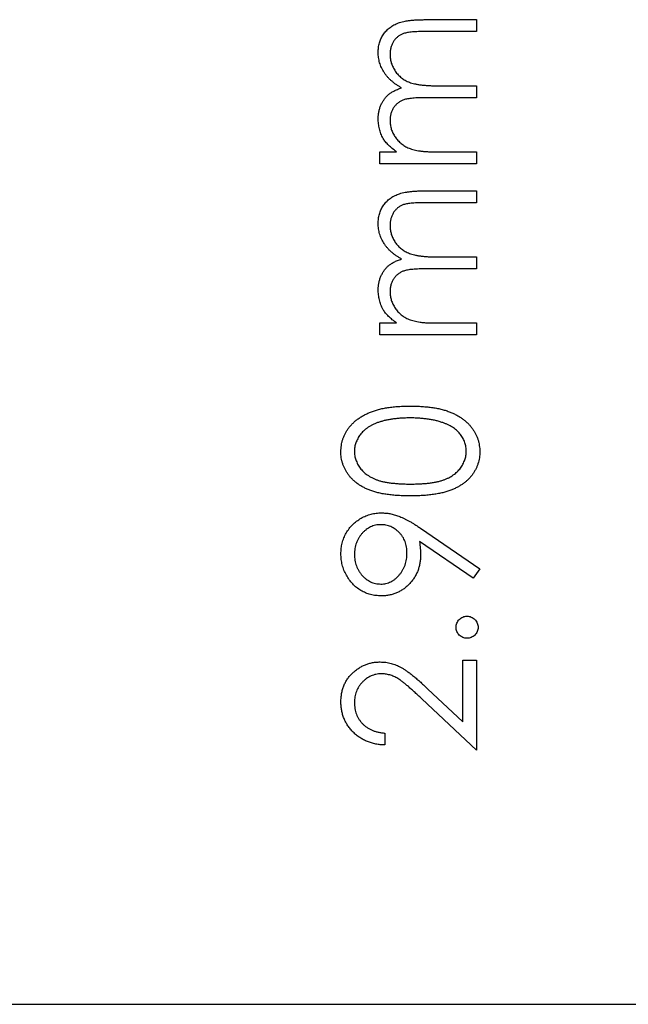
# Model space of a CAD drawing. Header units: millimetres. Extents: x 1 to 327, y 0 to 446.
# Tile 5 of 14: x 238 to 245, y 416 to 428. Entities that reach past the tile are written whole.
import ezdxf

# ---------------------------------------------------------------- set-up
doc = ezdxf.new("R2010")
doc.units = ezdxf.units.MM

msp = doc.modelspace()

# ---------------------------------------------------------------- linework, layer by layer
at = {"color": 7, "linetype": 'Continuous', "lineweight": 25}
for p, q in [((242.784, 427.974), (243.413, 427.974)), ((243.413, 427.974), (243.413, 427.831)), ((243.413, 427.831), (242.784, 427.831)), ((242.961, 427.18), (243.413, 427.18)), ((243.413, 427.18), (243.413, 427.037)), ((243.413, 427.037), (242.823, 427.037)), ((242.253, 426.386), (242.454, 426.386)), ((242.253, 426.244), (242.253, 426.386)), ((242.925, 426.386), (243.413, 426.386)), ((243.413, 426.386), (243.413, 426.244)), ((243.413, 426.244), (242.253, 426.244)), ((242.784, 425.918), (243.413, 425.918)), ((243.413, 425.918), (243.413, 425.776)), ((243.413, 425.776), (242.784, 425.776)), ((242.961, 425.124), (243.413, 425.124)), ((243.413, 425.124), (243.413, 424.982)), ((243.413, 424.982), (242.823, 424.982)), ((242.253, 424.331), (242.454, 424.331)), ((242.253, 424.188), (242.253, 424.331)), ((242.925, 424.331), (243.413, 424.331)), ((243.413, 424.331), (243.413, 424.188)), ((243.413, 424.188), (242.253, 424.188)), ((242.739, 421.868), (243.453, 421.379)), ((243.374, 421.266), (242.729, 421.707)), ((243.453, 421.379), (243.374, 421.266)), ((243.25, 420.28), (243.413, 420.28)), ((243.25, 419.542), (243.25, 420.28)), ((243.413, 420.28), (243.413, 419.202)), ((242.826, 419.939), (243.25, 419.542)), ((243.413, 419.202), (242.756, 419.817)), ((242.314, 419.405), (242.314, 419.263)), ((201.363, 416.149), (259.863, 416.149))]:
    msp.add_line(p, q, dxfattribs=at)
for points, knots in [([(242.232, 427.581), (242.233, 427.6), (242.234, 427.638), (242.246, 427.694), (242.265, 427.746), (242.291, 427.793), (242.324, 427.836), (242.364, 427.874), (242.41, 427.905), (242.452, 427.926), (242.49, 427.94), (242.522, 427.949), (242.558, 427.957), (242.597, 427.963), (242.639, 427.968), (242.684, 427.971), (242.733, 427.973), (242.767, 427.974), (242.784, 427.974)], [0, 0, 0, 0, 0.075587, 0.1479311, 0.218604, 0.2892613, 0.3594989, 0.4294664, 0.5005778, 0.5741236, 0.6136328, 0.6568309, 0.7040406, 0.7549951, 0.8097502, 0.868863, 0.932401, 1, 1, 1, 1]), ([(242.784, 427.831), (242.769, 427.831), (242.74, 427.831), (242.699, 427.83), (242.662, 427.828), (242.628, 427.825), (242.598, 427.821), (242.572, 427.816), (242.549, 427.811), (242.523, 427.803), (242.495, 427.789), (242.465, 427.768), (242.439, 427.742), (242.416, 427.712), (242.398, 427.678), (242.384, 427.64), (242.376, 427.599), (242.375, 427.571), (242.375, 427.556)], [0, 0, 0, 0, 0.078335, 0.150549, 0.21613, 0.275653, 0.329231, 0.376424, 0.417817, 0.453205, 0.517771, 0.581257, 0.645356, 0.712052, 0.780151, 0.850233, 0.922656, 1, 1, 1, 1]), ([(242.512, 427.155), (242.501, 427.162), (242.479, 427.174), (242.448, 427.194), (242.419, 427.216), (242.392, 427.239), (242.366, 427.263), (242.343, 427.287), (242.322, 427.313), (242.297, 427.35), (242.271, 427.397), (242.249, 427.456), (242.235, 427.518), (242.233, 427.56), (242.232, 427.581)], [0, 0, 0, 0, 0.071752, 0.141198, 0.209075, 0.274786, 0.339417, 0.402802, 0.465256, 0.527135, 0.647693, 0.765607, 0.881638, 1, 1, 1, 1]), ([(242.375, 427.556), (242.376, 427.538), (242.377, 427.503), (242.389, 427.45), (242.41, 427.401), (242.437, 427.354), (242.471, 427.312), (242.512, 427.275), (242.557, 427.245), (242.6, 427.224), (242.638, 427.211), (242.671, 427.203), (242.709, 427.196), (242.751, 427.19), (242.797, 427.186), (242.848, 427.182), (242.903, 427.18), (242.942, 427.18), (242.961, 427.18)], [0, 0, 0, 0, 0.068196, 0.134661, 0.201978, 0.270704, 0.339948, 0.408014, 0.476753, 0.547294, 0.585593, 0.628823, 0.677117, 0.731171, 0.789782, 0.854308, 0.924356, 1, 1, 1, 1]), ([(242.232, 426.786), (242.233, 426.8), (242.234, 426.828), (242.24, 426.869), (242.25, 426.909), (242.265, 426.947), (242.283, 426.983), (242.304, 427.017), (242.327, 427.046), (242.354, 427.073), (242.385, 427.096), (242.422, 427.118), (242.465, 427.138), (242.496, 427.15), (242.512, 427.155)], [0, 0, 0, 0, 0.084144, 0.166517, 0.248813, 0.331216, 0.412919, 0.490449, 0.566104, 0.639474, 0.716245, 0.802162, 0.895843, 1, 1, 1, 1]), ([(242.823, 427.037), (242.806, 427.037), (242.774, 427.037), (242.728, 427.036), (242.686, 427.034), (242.649, 427.031), (242.616, 427.027), (242.586, 427.023), (242.561, 427.018), (242.534, 427.009), (242.504, 426.996), (242.471, 426.975), (242.443, 426.949), (242.419, 426.919), (242.399, 426.884), (242.385, 426.846), (242.376, 426.805), (242.375, 426.776), (242.375, 426.761)], [0, 0, 0, 0, 0.082518, 0.158756, 0.227705, 0.289904, 0.345449, 0.39384, 0.436311, 0.472055, 0.536307, 0.598992, 0.661853, 0.726534, 0.791985, 0.858668, 0.927316, 1, 1, 1, 1]), ([(242.291, 426.547), (242.282, 426.566), (242.264, 426.604), (242.246, 426.663), (242.235, 426.724), (242.233, 426.765), (242.232, 426.786)], [0, 0, 0, 0, 0.253734, 0.503035, 0.750014, 1, 1, 1, 1]), ([(242.375, 426.761), (242.375, 426.744), (242.377, 426.71), (242.389, 426.659), (242.409, 426.611), (242.436, 426.564), (242.469, 426.522), (242.509, 426.485), (242.554, 426.453), (242.595, 426.433), (242.632, 426.419), (242.664, 426.41), (242.699, 426.403), (242.737, 426.397), (242.779, 426.392), (242.825, 426.389), (242.873, 426.386), (242.907, 426.386), (242.925, 426.386)], [0, 0, 0, 0, 0.068675, 0.136867, 0.206109, 0.27753, 0.349762, 0.421239, 0.492897, 0.566632, 0.606219, 0.649714, 0.697312, 0.749093, 0.804886, 0.865489, 0.930239, 1, 1, 1, 1]), ([(242.454, 426.386), (242.437, 426.399), (242.403, 426.424), (242.358, 426.464), (242.321, 426.504), (242.301, 426.533), (242.291, 426.547)], [0, 0, 0, 0, 0.283595, 0.543395, 0.780646, 1, 1, 1, 1]), ([(242.232, 425.525), (242.233, 425.545), (242.234, 425.583), (242.246, 425.638), (242.265, 425.69), (242.291, 425.738), (242.324, 425.781), (242.364, 425.819), (242.41, 425.85), (242.452, 425.871), (242.49, 425.885), (242.522, 425.893), (242.558, 425.901), (242.597, 425.907), (242.639, 425.912), (242.684, 425.915), (242.733, 425.918), (242.767, 425.918), (242.784, 425.918)], [0, 0, 0, 0, 0.075587, 0.1479311, 0.218604, 0.2892613, 0.3594989, 0.4294664, 0.5005778, 0.5741236, 0.6136328, 0.6568309, 0.7040406, 0.7549951, 0.8097502, 0.868863, 0.932401, 1, 1, 1, 1]), ([(242.784, 425.776), (242.769, 425.776), (242.74, 425.775), (242.699, 425.774), (242.662, 425.772), (242.628, 425.769), (242.598, 425.766), (242.572, 425.761), (242.549, 425.756), (242.523, 425.747), (242.495, 425.734), (242.465, 425.713), (242.439, 425.687), (242.416, 425.657), (242.398, 425.622), (242.384, 425.585), (242.376, 425.544), (242.375, 425.515), (242.375, 425.5)], [0, 0, 0, 0, 0.078335, 0.150549, 0.21613, 0.275653, 0.329231, 0.376424, 0.417817, 0.453205, 0.517771, 0.581257, 0.645356, 0.712052, 0.780151, 0.850233, 0.922656, 1, 1, 1, 1]), ([(242.512, 425.1), (242.501, 425.106), (242.479, 425.118), (242.448, 425.139), (242.419, 425.16), (242.392, 425.183), (242.366, 425.207), (242.343, 425.232), (242.322, 425.258), (242.297, 425.294), (242.271, 425.341), (242.249, 425.401), (242.235, 425.462), (242.233, 425.504), (242.232, 425.525)], [0, 0, 0, 0, 0.071752, 0.141198, 0.209075, 0.274786, 0.339417, 0.402802, 0.465256, 0.527135, 0.647693, 0.765607, 0.881638, 1, 1, 1, 1]), ([(242.375, 425.5), (242.376, 425.482), (242.377, 425.447), (242.389, 425.395), (242.41, 425.345), (242.437, 425.299), (242.471, 425.256), (242.512, 425.219), (242.557, 425.189), (242.6, 425.169), (242.638, 425.156), (242.671, 425.147), (242.709, 425.14), (242.751, 425.134), (242.797, 425.13), (242.848, 425.126), (242.903, 425.125), (242.942, 425.124), (242.961, 425.124)], [0, 0, 0, 0, 0.068196, 0.134661, 0.201978, 0.270704, 0.339948, 0.408014, 0.476753, 0.547294, 0.585593, 0.628823, 0.677117, 0.731171, 0.789782, 0.854308, 0.924356, 1, 1, 1, 1]), ([(242.232, 424.731), (242.233, 424.745), (242.234, 424.772), (242.24, 424.813), (242.25, 424.853), (242.265, 424.892), (242.283, 424.928), (242.304, 424.961), (242.327, 424.991), (242.354, 425.017), (242.385, 425.041), (242.422, 425.062), (242.465, 425.083), (242.496, 425.094), (242.512, 425.1)], [0, 0, 0, 0, 0.084144, 0.166517, 0.248813, 0.331216, 0.412919, 0.490449, 0.566104, 0.639474, 0.716245, 0.802162, 0.895843, 1, 1, 1, 1]), ([(242.823, 424.982), (242.806, 424.982), (242.774, 424.982), (242.728, 424.98), (242.686, 424.978), (242.649, 424.976), (242.616, 424.972), (242.586, 424.967), (242.561, 424.962), (242.534, 424.954), (242.504, 424.941), (242.471, 424.92), (242.443, 424.893), (242.419, 424.863), (242.399, 424.828), (242.385, 424.79), (242.376, 424.749), (242.375, 424.72), (242.375, 424.706)], [0, 0, 0, 0, 0.082518, 0.158756, 0.227705, 0.289904, 0.345449, 0.39384, 0.436311, 0.472055, 0.536307, 0.598992, 0.661853, 0.726534, 0.791985, 0.858668, 0.927316, 1, 1, 1, 1]), ([(242.291, 424.491), (242.282, 424.51), (242.264, 424.548), (242.246, 424.608), (242.235, 424.669), (242.233, 424.71), (242.232, 424.731)], [0, 0, 0, 0, 0.253734, 0.503035, 0.750014, 1, 1, 1, 1]), ([(242.375, 424.706), (242.375, 424.689), (242.377, 424.654), (242.389, 424.604), (242.409, 424.555), (242.436, 424.509), (242.469, 424.466), (242.509, 424.429), (242.554, 424.398), (242.595, 424.377), (242.632, 424.364), (242.664, 424.355), (242.699, 424.347), (242.737, 424.341), (242.779, 424.336), (242.825, 424.333), (242.873, 424.331), (242.907, 424.331), (242.925, 424.331)], [0, 0, 0, 0, 0.068675, 0.136867, 0.206109, 0.27753, 0.349762, 0.421239, 0.492897, 0.566632, 0.606219, 0.649714, 0.697312, 0.749093, 0.804886, 0.865489, 0.930239, 1, 1, 1, 1]), ([(242.454, 424.331), (242.437, 424.343), (242.403, 424.368), (242.358, 424.408), (242.321, 424.449), (242.301, 424.477), (242.291, 424.491)], [0, 0, 0, 0, 0.283595, 0.543395, 0.780646, 1, 1, 1, 1]), ([(241.785, 422.785), (241.785, 422.798), (241.785, 422.823), (241.79, 422.86), (241.796, 422.896), (241.806, 422.932), (241.819, 422.966), (241.835, 423), (241.852, 423.033), (241.873, 423.064), (241.897, 423.094), (241.924, 423.123), (241.953, 423.151), (241.985, 423.176), (242.02, 423.2), (242.057, 423.222), (242.098, 423.242), (242.141, 423.262), (242.188, 423.278), (242.238, 423.293), (242.293, 423.306), (242.351, 423.316), (242.413, 423.324), (242.478, 423.329), (242.548, 423.332), (242.595, 423.333), (242.62, 423.333)], [0, 0, 0, 0, 0.033788, 0.067226, 0.099841, 0.132545, 0.16513, 0.198011, 0.23128, 0.265044, 0.299216, 0.334359, 0.369695, 0.406258, 0.443804, 0.482982, 0.523085, 0.565267, 0.609343, 0.656393, 0.705887, 0.758326, 0.813833, 0.872795, 0.934723, 1, 1, 1, 1]), ([(242.62, 423.333), (242.644, 423.333), (242.691, 423.332), (242.761, 423.329), (242.826, 423.323), (242.887, 423.316), (242.945, 423.306), (242.999, 423.294), (243.049, 423.279), (243.095, 423.262), (243.139, 423.244), (243.179, 423.223), (243.216, 423.201), (243.251, 423.178), (243.283, 423.152), (243.313, 423.124), (243.34, 423.096), (243.363, 423.065), (243.385, 423.033), (243.403, 423), (243.419, 422.967), (243.431, 422.932), (243.441, 422.897), (243.448, 422.86), (243.453, 422.823), (243.453, 422.798), (243.453, 422.785)], [0, 0, 0, 0, 0.065069, 0.127067, 0.185532, 0.240785, 0.293004, 0.342556, 0.388955, 0.432815, 0.474671, 0.514821, 0.553655, 0.591479, 0.627861, 0.663639, 0.698823, 0.733433, 0.76763, 0.801074, 0.83425, 0.86697, 0.899712, 0.932696, 0.966173, 1, 1, 1, 1]), ([(242.619, 423.191), (242.6, 423.191), (242.563, 423.19), (242.508, 423.188), (242.456, 423.183), (242.407, 423.178), (242.36, 423.17), (242.316, 423.162), (242.275, 423.15), (242.236, 423.138), (242.199, 423.124), (242.166, 423.109), (242.135, 423.092), (242.106, 423.074), (242.08, 423.055), (242.056, 423.034), (242.035, 423.013), (242.01, 422.983), (241.986, 422.943), (241.963, 422.893), (241.95, 422.842), (241.948, 422.807), (241.947, 422.79)], [0, 0, 0, 0, 0.0656742, 0.1284727, 0.188155, 0.24508, 0.2994164, 0.3507855, 0.399899, 0.446624, 0.4912021, 0.5333194, 0.5737915, 0.6124609, 0.6495278, 0.6854588, 0.7202839, 0.7540122, 0.819093, 0.8805062, 0.9403177, 1, 1, 1, 1]), ([(243.018, 423.131), (243.004, 423.135), (242.975, 423.145), (242.931, 423.158), (242.884, 423.168), (242.835, 423.176), (242.784, 423.182), (242.731, 423.187), (242.676, 423.19), (242.638, 423.191), (242.619, 423.191)], [0, 0, 0, 0, 0.110588, 0.224542, 0.342503, 0.464324, 0.590756, 0.722227, 0.858843, 1, 1, 1, 1]), ([(243.291, 422.79), (243.29, 422.808), (243.288, 422.843), (243.275, 422.894), (243.253, 422.944), (243.229, 422.983), (243.205, 423.013), (243.185, 423.034), (243.162, 423.053), (243.137, 423.072), (243.111, 423.089), (243.082, 423.104), (243.051, 423.119), (243.029, 423.127), (243.018, 423.131)], [0, 0, 0, 0, 0.112802, 0.225203, 0.339663, 0.459731, 0.521784, 0.583969, 0.64821, 0.71391, 0.781027, 0.851466, 0.924059, 1, 1, 1, 1]), ([(242.62, 422.255), (242.594, 422.255), (242.545, 422.255), (242.473, 422.258), (242.405, 422.264), (242.342, 422.271), (242.283, 422.28), (242.229, 422.292), (242.18, 422.305), (242.134, 422.321), (242.092, 422.339), (242.053, 422.358), (242.016, 422.379), (241.982, 422.402), (241.951, 422.427), (241.922, 422.453), (241.896, 422.481), (241.873, 422.511), (241.852, 422.542), (241.834, 422.574), (241.819, 422.607), (241.806, 422.641), (241.796, 422.676), (241.789, 422.712), (241.785, 422.748), (241.785, 422.773), (241.785, 422.785)], [0, 0, 0, 0, 0.06859, 0.133236, 0.194298, 0.251261, 0.304491, 0.354209, 0.400451, 0.443378, 0.483979, 0.523213, 0.561001, 0.597856, 0.633471, 0.668265, 0.702638, 0.736825, 0.77043, 0.803572, 0.835925, 0.86847, 0.900854, 0.933471, 0.96626, 1, 1, 1, 1]), ([(241.947, 422.79), (241.948, 422.773), (241.95, 422.737), (241.963, 422.686), (241.985, 422.636), (242.01, 422.596), (242.034, 422.566), (242.055, 422.545), (242.077, 422.524), (242.102, 422.506), (242.129, 422.489), (242.157, 422.473), (242.188, 422.459), (242.221, 422.445), (242.257, 422.434), (242.297, 422.424), (242.341, 422.415), (242.389, 422.409), (242.441, 422.404), (242.496, 422.4), (242.556, 422.397), (242.598, 422.397), (242.619, 422.397)], [0, 0, 0, 0, 0.060377, 0.120865, 0.182579, 0.247626, 0.281336, 0.315119, 0.349457, 0.384606, 0.421016, 0.458237, 0.496894, 0.537315, 0.58021, 0.627167, 0.678438, 0.734024, 0.793778, 0.857736, 0.926709, 1, 1, 1, 1]), ([(242.619, 422.397), (242.64, 422.397), (242.681, 422.397), (242.741, 422.4), (242.797, 422.404), (242.849, 422.408), (242.896, 422.416), (242.94, 422.424), (242.98, 422.433), (243.016, 422.445), (243.049, 422.458), (243.08, 422.473), (243.108, 422.488), (243.135, 422.505), (243.16, 422.524), (243.182, 422.544), (243.203, 422.566), (243.227, 422.596), (243.252, 422.636), (243.274, 422.686), (243.288, 422.738), (243.29, 422.773), (243.291, 422.79)], [0, 0, 0, 0, 0.0729549, 0.1415912, 0.2055735, 0.2653145, 0.3206133, 0.3714769, 0.4184527, 0.4613639, 0.5018009, 0.5404737, 0.5778519, 0.6142764, 0.6496597, 0.6842827, 0.718344, 0.7520677, 0.8176428, 0.8797157, 0.9399624, 1, 1, 1, 1]), ([(243.453, 422.785), (243.453, 422.773), (243.453, 422.748), (243.449, 422.712), (243.442, 422.676), (243.432, 422.641), (243.42, 422.608), (243.404, 422.575), (243.387, 422.543), (243.366, 422.512), (243.343, 422.482), (243.317, 422.454), (243.288, 422.428), (243.257, 422.404), (243.223, 422.381), (243.186, 422.359), (243.147, 422.34), (243.104, 422.322), (243.058, 422.306), (243.009, 422.292), (242.954, 422.281), (242.896, 422.271), (242.833, 422.264), (242.765, 422.258), (242.694, 422.255), (242.645, 422.255), (242.62, 422.255)], [0, 0, 0, 0, 0.033789, 0.066625, 0.099289, 0.131367, 0.163592, 0.196113, 0.228912, 0.26217, 0.296004, 0.330232, 0.365076, 0.400968, 0.437877, 0.475966, 0.51564, 0.556675, 0.600028, 0.64669, 0.696419, 0.749772, 0.80685, 0.86743, 0.931884, 1, 1, 1, 1]), ([(241.785, 421.559), (241.785, 421.581), (241.787, 421.625), (241.799, 421.688), (241.819, 421.75), (241.847, 421.808), (241.882, 421.862), (241.924, 421.91), (241.973, 421.952), (242.027, 421.987), (242.085, 422.016), (242.146, 422.036), (242.208, 422.049), (242.251, 422.05), (242.272, 422.051)], [0, 0, 0, 0, 0.08553, 0.168999, 0.251937, 0.335673, 0.419398, 0.501252, 0.583688, 0.667638, 0.751925, 0.834602, 0.916528, 1, 1, 1, 1]), ([(242.272, 422.051), (242.289, 422.05), (242.323, 422.049), (242.374, 422.042), (242.426, 422.029), (242.471, 422.014), (242.507, 422), (242.536, 421.987), (242.567, 421.972), (242.598, 421.955), (242.632, 421.936), (242.666, 421.916), (242.702, 421.893), (242.726, 421.876), (242.739, 421.868)], [0, 0, 0, 0, 0.098325, 0.199427, 0.305009, 0.415574, 0.473997, 0.536994, 0.603287, 0.674075, 0.749405, 0.828246, 0.91205, 1, 1, 1, 1]), ([(242.263, 421.909), (242.252, 421.908), (242.231, 421.908), (242.2, 421.903), (242.17, 421.894), (242.141, 421.883), (242.114, 421.868), (242.088, 421.85), (242.063, 421.829), (242.039, 421.805), (242.018, 421.778), (241.999, 421.75), (241.983, 421.72), (241.97, 421.689), (241.96, 421.657), (241.952, 421.623), (241.948, 421.588), (241.948, 421.564), (241.947, 421.552)], [0, 0, 0, 0, 0.060744, 0.119704, 0.177711, 0.235938, 0.294523, 0.354171, 0.415937, 0.480506, 0.545425, 0.609067, 0.672494, 0.735521, 0.799163, 0.864319, 0.930855, 1, 1, 1, 1]), ([(242.578, 421.566), (242.578, 421.579), (242.577, 421.604), (242.573, 421.64), (242.566, 421.674), (242.556, 421.706), (242.543, 421.736), (242.527, 421.764), (242.508, 421.791), (242.486, 421.815), (242.463, 421.837), (242.438, 421.856), (242.412, 421.872), (242.384, 421.886), (242.356, 421.896), (242.326, 421.903), (242.295, 421.908), (242.274, 421.908), (242.263, 421.909)], [0, 0, 0, 0, 0.072733, 0.141586, 0.20842, 0.272536, 0.335721, 0.39806, 0.459749, 0.522481, 0.584266, 0.644845, 0.703814, 0.761444, 0.819981, 0.878484, 0.938248, 1, 1, 1, 1]), ([(242.729, 421.707), (242.733, 421.679), (242.74, 421.623), (242.741, 421.567), (242.741, 421.54)], [0, 0, 0, 0, 0.507993, 1, 1, 1, 1]), ([(242.271, 421.054), (242.249, 421.055), (242.205, 421.056), (242.141, 421.068), (242.081, 421.089), (242.024, 421.117), (241.972, 421.153), (241.925, 421.196), (241.884, 421.247), (241.849, 421.303), (241.82, 421.363), (241.8, 421.427), (241.787, 421.492), (241.785, 421.537), (241.785, 421.559)], [0, 0, 0, 0, 0.085251, 0.16733, 0.248181, 0.3292, 0.409946, 0.490624, 0.573035, 0.658308, 0.744267, 0.828982, 0.913936, 1, 1, 1, 1]), ([(242.263, 421.196), (242.274, 421.196), (242.295, 421.197), (242.326, 421.202), (242.356, 421.211), (242.384, 421.223), (242.412, 421.238), (242.438, 421.257), (242.463, 421.279), (242.486, 421.305), (242.508, 421.332), (242.527, 421.361), (242.542, 421.392), (242.556, 421.424), (242.566, 421.458), (242.573, 421.493), (242.577, 421.529), (242.578, 421.554), (242.578, 421.566)], [0, 0, 0, 0, 0.059555, 0.117452, 0.174484, 0.231792, 0.289281, 0.348775, 0.410548, 0.474727, 0.539758, 0.604124, 0.668392, 0.732043, 0.796688, 0.862871, 0.930444, 1, 1, 1, 1]), ([(241.947, 421.552), (241.948, 421.54), (241.948, 421.516), (241.952, 421.481), (241.96, 421.447), (241.97, 421.415), (241.983, 421.384), (241.999, 421.355), (242.018, 421.326), (242.039, 421.3), (242.063, 421.276), (242.088, 421.254), (242.114, 421.237), (242.141, 421.222), (242.17, 421.21), (242.2, 421.202), (242.231, 421.197), (242.252, 421.197), (242.263, 421.196)], [0, 0, 0, 0, 0.0686942, 0.1347776, 0.1994865, 0.2632675, 0.3264319, 0.3899966, 0.4537776, 0.5188385, 0.5835474, 0.6450578, 0.7048351, 0.7635481, 0.821902, 0.880035, 0.9391233, 1, 1, 1, 1]), ([(242.741, 421.54), (242.741, 421.523), (242.74, 421.491), (242.733, 421.443), (242.723, 421.396), (242.708, 421.352), (242.689, 421.31), (242.665, 421.269), (242.638, 421.231), (242.606, 421.195), (242.571, 421.162), (242.534, 421.133), (242.495, 421.109), (242.454, 421.088), (242.411, 421.073), (242.366, 421.062), (242.319, 421.055), (242.287, 421.054), (242.271, 421.054)], [0, 0, 0, 0, 0.0662937, 0.1301287, 0.1928587, 0.2543553, 0.315904, 0.3773311, 0.4401971, 0.5041658, 0.5680231, 0.630216, 0.6908487, 0.7510291, 0.8114692, 0.8727528, 0.9353919, 1, 1, 1, 1]), ([(243.169, 420.677), (243.169, 420.686), (243.17, 420.703), (243.177, 420.728), (243.19, 420.751), (243.206, 420.771), (243.227, 420.788), (243.249, 420.801), (243.274, 420.808), (243.292, 420.809), (243.301, 420.81)], [0, 0, 0, 0, 0.127519, 0.249986, 0.371792, 0.49887, 0.625948, 0.748492, 0.870959, 1, 1, 1, 1]), ([(243.301, 420.81), (243.31, 420.809), (243.327, 420.808), (243.352, 420.801), (243.374, 420.788), (243.395, 420.771), (243.412, 420.751), (243.424, 420.728), (243.432, 420.703), (243.433, 420.686), (243.433, 420.677)], [0, 0, 0, 0, 0.126203, 0.248871, 0.371615, 0.498901, 0.627169, 0.749175, 0.872272, 1, 1, 1, 1]), ([(243.301, 420.545), (243.292, 420.545), (243.274, 420.546), (243.249, 420.554), (243.227, 420.566), (243.206, 420.583), (243.19, 420.603), (243.177, 420.626), (243.17, 420.651), (243.169, 420.668), (243.169, 420.677)], [0, 0, 0, 0, 0.129097, 0.252046, 0.373905, 0.5010378, 0.6281707, 0.7513765, 0.872426, 1, 1, 1, 1]), ([(243.433, 420.677), (243.433, 420.668), (243.432, 420.651), (243.424, 420.626), (243.412, 420.603), (243.395, 420.583), (243.374, 420.566), (243.352, 420.554), (243.327, 420.546), (243.31, 420.545), (243.301, 420.545)], [0, 0, 0, 0, 0.1277823, 0.2494645, 0.3728715, 0.5011948, 0.6285352, 0.7505932, 0.873743, 1, 1, 1, 1]), ([(241.785, 419.78), (241.785, 419.798), (241.786, 419.832), (241.793, 419.882), (241.803, 419.93), (241.819, 419.974), (241.839, 420.017), (241.863, 420.056), (241.891, 420.094), (241.925, 420.128), (241.96, 420.159), (241.998, 420.186), (242.037, 420.209), (242.078, 420.228), (242.12, 420.242), (242.164, 420.253), (242.21, 420.259), (242.241, 420.26), (242.256, 420.26)], [0, 0, 0, 0, 0.06948, 0.136525, 0.200801, 0.263983, 0.325711, 0.387271, 0.449493, 0.512955, 0.576266, 0.637575, 0.697901, 0.757558, 0.816588, 0.876646, 0.937286, 1, 1, 1, 1]), ([(242.256, 420.26), (242.279, 420.259), (242.322, 420.258), (242.387, 420.245), (242.449, 420.224), (242.499, 420.2), (242.54, 420.175), (242.573, 420.153), (242.609, 420.127), (242.648, 420.097), (242.689, 420.063), (242.733, 420.026), (242.779, 419.984), (242.81, 419.954), (242.826, 419.939)], [0, 0, 0, 0, 0.0986906, 0.1956494, 0.2923882, 0.3912968, 0.4448163, 0.5039191, 0.5700349, 0.6425933, 0.7219606, 0.8079436, 0.9004812, 1, 1, 1, 1]), ([(242.269, 420.118), (242.258, 420.117), (242.237, 420.117), (242.206, 420.112), (242.176, 420.104), (242.146, 420.093), (242.118, 420.079), (242.092, 420.061), (242.066, 420.041), (242.042, 420.018), (242.02, 419.992), (242, 419.965), (241.984, 419.937), (241.971, 419.907), (241.96, 419.875), (241.953, 419.843), (241.948, 419.808), (241.948, 419.785), (241.947, 419.773)], [0, 0, 0, 0, 0.061965, 0.122122, 0.180988, 0.239933, 0.299906, 0.359989, 0.421776, 0.486576, 0.551535, 0.615018, 0.677259, 0.73973, 0.80305, 0.866495, 0.931973, 1, 1, 1, 1]), ([(242.756, 419.817), (242.74, 419.832), (242.71, 419.861), (242.666, 419.902), (242.625, 419.938), (242.588, 419.971), (242.553, 419.999), (242.522, 420.024), (242.494, 420.044), (242.461, 420.066), (242.421, 420.087), (242.371, 420.105), (242.321, 420.116), (242.286, 420.117), (242.269, 420.118)], [0, 0, 0, 0, 0.110803, 0.212829, 0.306101, 0.390647, 0.466924, 0.534481, 0.593587, 0.644557, 0.7362, 0.825024, 0.911986, 1, 1, 1, 1]), ([(242.314, 419.263), (242.295, 419.264), (242.258, 419.265), (242.204, 419.274), (242.152, 419.286), (242.103, 419.304), (242.056, 419.325), (242.012, 419.351), (241.971, 419.381), (241.933, 419.416), (241.898, 419.453), (241.868, 419.494), (241.842, 419.536), (241.821, 419.581), (241.805, 419.628), (241.793, 419.677), (241.786, 419.728), (241.785, 419.763), (241.785, 419.78)], [0, 0, 0, 0, 0.068791, 0.135103, 0.198979, 0.261904, 0.323495, 0.385195, 0.446969, 0.509765, 0.572251, 0.633405, 0.693251, 0.752583, 0.812579, 0.873275, 0.93555, 1, 1, 1, 1]), ([(241.947, 419.773), (241.948, 419.761), (241.948, 419.736), (241.953, 419.701), (241.96, 419.666), (241.971, 419.634), (241.984, 419.603), (242.001, 419.573), (242.02, 419.546), (242.043, 419.519), (242.068, 419.496), (242.096, 419.475), (242.127, 419.456), (242.159, 419.44), (242.194, 419.427), (242.232, 419.417), (242.272, 419.409), (242.3, 419.407), (242.314, 419.405)], [0, 0, 0, 0, 0.06443, 0.12653, 0.186744, 0.245898, 0.304053, 0.362196, 0.420655, 0.480331, 0.540663, 0.600744, 0.661982, 0.72448, 0.789067, 0.856333, 0.926362, 1, 1, 1, 1])]:
    msp.add_open_spline(points, degree=3, knots=knots, dxfattribs=at)

doc.saveas('drawing.dxf')
